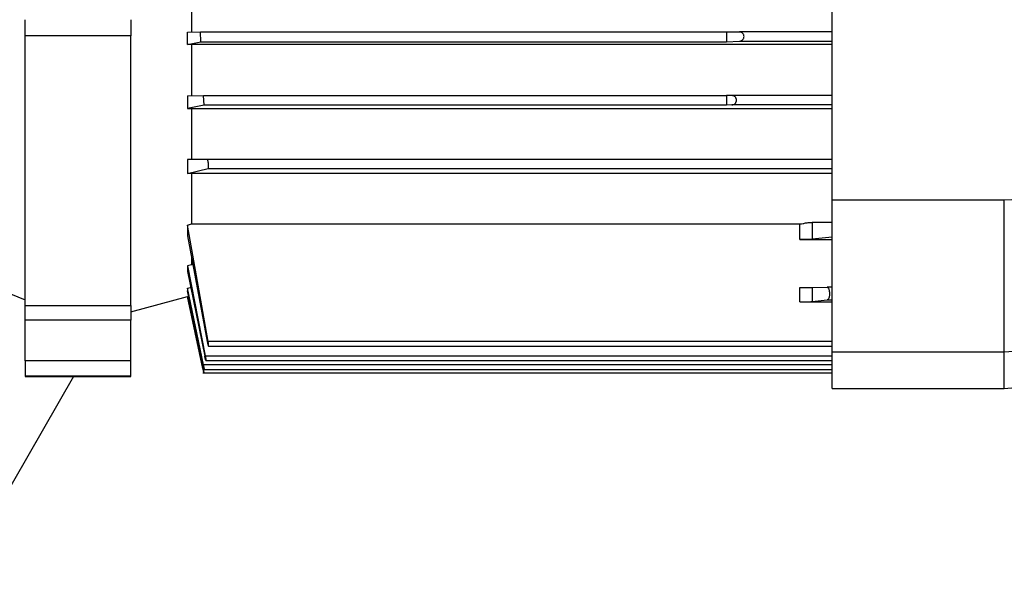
# Model space of a CAD drawing. Header units: millimetres. Extents: x 0 to 420, y 0 to 297.
# Tile 15 of 27: x 154 to 187, y 204 to 223. Entities that reach past the tile are written whole.
import ezdxf

# ---------------------------------------------------------------- set-up
doc = ezdxf.new("R2010")
doc.units = ezdxf.units.MM

msp = doc.modelspace()

# ---------------------------------------------------------------- linework, layer by layer
at = {"color": 7, "linetype": 'Continuous', "lineweight": 25}
for p, q in [((181.095, 216.8215), (181.095, 224.3023)), ((159.5798, 224.0303), (159.5798, 222.459)), ((153.9945, 222.339), (153.9945, 222.8773)), ((157.5487, 222.8773), (157.5487, 222.339)), ((177.5409, 222.4639), (177.9791, 222.4649)), ((181.095, 222.4649), (177.9791, 222.4649)), ((157.5487, 222.339), (153.9945, 222.339)), ((153.9945, 213.2764), (153.9945, 222.339)), ((157.5487, 213.2764), (157.5487, 222.339)), ((159.4535, 222.459), (159.8852, 222.4639)), ((159.4535, 222.0472), (159.4535, 222.459)), ((159.4535, 222.0472), (159.8963, 222.1358)), ((159.8963, 222.1358), (159.8852, 222.4639)), ((159.8852, 222.4639), (177.5409, 222.4639)), ((159.8963, 222.1358), (177.5409, 222.1358)), ((177.5409, 222.4639), (177.5409, 222.1358)), ((177.5409, 222.1358), (177.9791, 222.1541)), ((177.9791, 222.1541), (181.095, 222.1541)), ((159.5798, 222.0457), (159.4535, 222.0472)), ((181.095, 222.0457), (159.5798, 222.0457)), ((159.5798, 222.0457), (159.5798, 220.3206)), ((159.4535, 220.3207), (159.9883, 220.3269)), ((159.4535, 220.3207), (159.4535, 219.8907)), ((160.0097, 220.0088), (159.9883, 220.3269)), ((159.9883, 220.3269), (177.5409, 220.3269)), ((177.7259, 220.3274), (177.5409, 220.3269)), ((177.5409, 220.3269), (177.5409, 220.0088)), ((181.095, 220.3274), (177.7259, 220.3274)), ((160.0097, 220.0088), (159.4535, 219.8907)), ((159.4535, 219.8907), (159.5798, 219.8891)), ((159.5798, 219.8891), (181.095, 219.8891)), ((159.5798, 219.8891), (159.5798, 218.1773)), ((177.5409, 220.0088), (160.0097, 220.0088)), ((177.7259, 220.0165), (177.5409, 220.0088)), ((181.095, 220.0165), (177.7259, 220.0165)), ((160.1112, 218.1858), (159.4535, 218.1774)), ((159.4535, 218.1774), (159.4535, 217.7126)), ((181.095, 218.1858), (160.1112, 218.1858)), ((159.4535, 217.7126), (160.1415, 217.8749)), ((160.1415, 217.8749), (181.095, 217.8749)), ((159.5798, 217.7108), (159.4535, 217.7126)), ((181.095, 217.7108), (159.5798, 217.7108)), ((159.5798, 217.7108), (159.5798, 216.0163)), ((190.6536, 216.978), (186.8705, 216.8215)), ((186.8705, 216.8215), (181.095, 216.8215)), ((181.095, 211.7241), (181.095, 216.8215)), ((186.8705, 211.7241), (186.8705, 216.8215)), ((159.4535, 215.9724), (159.5798, 216.0163)), ((159.4535, 215.9724), (159.4535, 215.6202)), ((160.1415, 212.0718), (159.4535, 215.9724)), ((159.5798, 216.0163), (180.0065, 216.0163)), ((180.0065, 215.4897), (180.0065, 216.0163)), ((181.095, 216.0652), (180.4239, 216.0609)), ((180.4239, 216.0609), (180.4239, 215.5019)), ((159.4535, 215.6202), (160.1112, 212.065)), ((181.095, 215.5787), (180.4239, 215.5019)), ((180.0065, 215.4897), (181.095, 215.4897)), ((159.5798, 214.9136), (159.5798, 214.6491)), ((159.5798, 214.6491), (159.4535, 214.6116)), ((159.4535, 214.6116), (159.4535, 214.4195)), ((159.4535, 214.6116), (160.0466, 211.5885)), ((159.6331, 214.6491), (159.5798, 214.6491)), ((159.4535, 214.4195), (160.026, 211.5817)), ((152.6617, 214.0092), (153.9945, 213.4707)), ((159.4535, 213.8569), (159.5798, 213.8917)), ((180.0065, 213.3982), (180.0065, 213.886)), ((180.4239, 213.8866), (180.9249, 213.8899)), ((180.4239, 213.8866), (180.4239, 213.4104)), ((181.095, 213.8899), (180.9249, 213.8899)), ((157.5487, 213.0651), (159.4535, 213.5755)), ((159.4535, 213.8569), (159.4535, 213.7687)), ((159.9878, 211.2885), (159.4535, 213.8569)), ((159.9777, 211.2817), (159.4535, 213.7687)), ((159.4535, 213.5844), (159.4535, 213.5755)), ((159.4535, 213.5844), (159.9665, 211.1693)), ((159.9665, 211.1625), (159.4535, 213.5755)), ((153.9945, 213.2764), (157.5487, 213.2764)), ((153.9945, 212.7812), (153.9945, 213.2764)), ((157.5487, 213.2764), (157.5487, 212.7812)), ((180.0065, 213.3982), (181.095, 213.3982)), ((180.4239, 213.4104), (180.9279, 213.468)), ((180.9279, 213.468), (181.095, 213.468)), ((157.5487, 212.7812), (153.9945, 212.7812)), ((153.9945, 211.4241), (153.9945, 212.7812)), ((157.5487, 211.4241), (157.5487, 212.7812)), ((181.095, 212.0718), (160.1415, 212.0718)), ((160.1546, 211.916), (181.095, 211.916)), ((186.8705, 211.7241), (190.6536, 212.0179)), ((160.0466, 211.5885), (181.095, 211.5885)), ((181.095, 211.7241), (186.8705, 211.7241)), ((181.095, 210.4962), (181.095, 211.7241)), ((186.8705, 210.4962), (186.8705, 211.7241)), ((157.5487, 211.4241), (153.9945, 211.4241)), ((153.9945, 211.4241), (153.9945, 210.9168)), ((157.5487, 210.9168), (157.5487, 211.4241)), ((181.095, 211.2885), (159.9878, 211.2885)), ((160.0666, 211.4327), (181.095, 211.4327)), ((155.6253, 210.8993), (151.4571, 203.6799)), ((153.9945, 210.9168), (157.5487, 210.9168)), ((153.9945, 210.9168), (153.9945, 210.8993)), ((153.9945, 210.8993), (157.5487, 210.8993)), ((157.5487, 210.8993), (157.5487, 210.9168)), ((159.9654, 211.0134), (181.095, 211.0134)), ((159.9766, 211.1327), (181.095, 211.1327)), ((186.8705, 210.4962), (190.6536, 210.8272)), ((181.095, 210.4962), (186.8705, 210.4962))]:
    msp.add_line(p, q, dxfattribs=at)
for points, knots in [([(177.9791, 222.1541), (177.9936, 222.1558), (178.0255, 222.1598), (178.0652, 222.1815), (178.0955, 222.2105), (178.115, 222.2399), (178.1284, 222.2743), (178.133, 222.3128), (178.1284, 222.3512), (178.115, 222.385), (178.0955, 222.4136), (178.0653, 222.4413), (178.0255, 222.4613), (177.9936, 222.4638), (177.9791, 222.4649)], [0, 0, 0, 0, 0.1055426, 0.2317805, 0.3022974, 0.3678801, 0.4355704, 0.4999991, 0.5642374, 0.6321191, 0.6975018, 0.7682195, 0.8944574, 1, 1, 1, 1]), ([(177.7259, 220.0165), (177.7457, 220.0195), (177.7838, 220.0251), (177.8269, 220.0554), (177.8534, 220.0884), (177.8676, 220.1161), (177.8764, 220.1454), (177.8793, 220.1752), (177.8764, 220.205), (177.8676, 220.2339), (177.8534, 220.2611), (177.8269, 220.2929), (177.7838, 220.3213), (177.7457, 220.3253), (177.7259, 220.3274)], [0, 0, 0, 0, 0.14361019, 0.27673203, 0.3387866, 0.39737933, 0.4495653, 0.50003147, 0.55002689, 0.60284783, 0.66106213, 0.72326797, 0.85638981, 1, 1, 1, 1]), ([(160.1415, 217.8749), (160.1434, 217.876), (160.1472, 217.8781), (160.1531, 217.8923), (160.1581, 217.922), (160.1591, 217.9652), (160.1575, 218.0044), (160.1544, 218.0435), (160.1492, 218.0829), (160.1423, 218.1184), (160.1342, 218.15), (160.1233, 218.1792), (160.1152, 218.1836), (160.1112, 218.1858)], [0, 0, 0, 0, 0.066239, 0.1323044, 0.2501521, 0.3739227, 0.4368997, 0.5000135, 0.6150057, 0.6825608, 0.7502858, 0.8751597, 1, 1, 1, 1]), ([(180.0065, 216.0163), (180.044, 216.0184), (180.1192, 216.0226), (180.1838, 216.0477), (180.2162, 216.0603)], [0, 0, 0, 0, 0.4984761, 1, 1, 1, 1]), ([(180.4239, 215.5019), (180.4052, 215.5002), (180.3669, 215.4968), (180.265, 215.4928), (180.1412, 215.4902), (180.0506, 215.4899), (180.0065, 215.4897)], [0, 0, 0, 0, 0.2441539, 0.5000991, 0.7559873, 1, 1, 1, 1]), ([(180.9249, 213.8899), (180.9348, 213.8869), (180.9544, 213.881), (180.9759, 213.8411), (180.9888, 213.7986), (180.9982, 213.7507), (181.0025, 213.6969), (181.001, 213.6437), (180.9971, 213.6044), (180.9904, 213.5669), (180.9781, 213.5229), (180.9572, 213.4804), (180.9377, 213.4722), (180.9279, 213.468)], [0, 0, 0, 0, 0.128385, 0.2547574, 0.3197157, 0.3822057, 0.5001057, 0.5585616, 0.6188038, 0.6810882, 0.7456462, 0.8717377, 1, 1, 1, 1]), ([(180.0065, 213.3982), (180.0468, 213.3983), (180.1307, 213.3987), (180.2508, 213.4011), (180.36, 213.4049), (180.4021, 213.4085), (180.4239, 213.4104)], [0, 0, 0, 0, 0.2227163, 0.4636275, 0.7227266, 1, 1, 1, 1]), ([(160.1112, 212.065), (160.1152, 212.0452), (160.1233, 212.0056), (160.1342, 211.9637), (160.1423, 211.9382), (160.1491, 211.9208), (160.1544, 211.914), (160.1575, 211.9183), (160.1591, 211.9307), (160.1581, 211.9593), (160.1531, 212.0016), (160.1472, 212.0401), (160.1434, 212.0612), (160.1415, 212.0718)], [0, 0, 0, 0, 0.1248233, 0.2495897, 0.3171985, 0.3847137, 0.4995875, 0.5626998, 0.6257222, 0.7495145, 0.8675158, 0.9336565, 1, 1, 1, 1]), ([(160.0466, 211.5885), (160.0488, 211.5774), (160.053, 211.5559), (160.0596, 211.5177), (160.0648, 211.4843), (160.0676, 211.4591), (160.069, 211.4395), (160.0677, 211.4289), (160.0624, 211.4375), (160.0564, 211.4551), (160.0492, 211.4803), (160.0399, 211.5171), (160.032, 211.553), (160.0279, 211.5727), (160.0265, 211.5793), (160.026, 211.5817)], [0, 0, 0, 0, 0.0697855, 0.1348335, 0.2503877, 0.313481, 0.3761865, 0.5002172, 0.6175364, 0.6819263, 0.7500357, 0.8747278, 0.9586036, 0.9846358, 1, 1, 1, 1]), ([(159.9777, 211.2817), (159.9801, 211.2702), (159.985, 211.2472), (159.9933, 211.2101), (160.0008, 211.1787), (160.0067, 211.1554), (160.0117, 211.1376), (160.0154, 211.1288), (160.015, 211.1396), (160.0122, 211.1591), (160.0081, 211.1842), (160.0021, 211.2174), (159.9946, 211.2555), (159.9901, 211.2775), (159.9878, 211.2885)], [0, 0, 0, 0, 0.0724917, 0.145215, 0.2501232, 0.3153982, 0.3805209, 0.4998306, 0.6223322, 0.6858844, 0.7496485, 0.8616285, 0.9307748, 1, 1, 1, 1]), ([(159.9665, 211.1625), (159.9689, 211.1511), (159.9738, 211.1283), (159.9817, 211.0911), (159.9885, 211.0595), (159.9935, 211.0362), (159.9975, 211.0183), (159.9995, 211.0095), (159.9974, 211.0207), (159.9935, 211.04), (159.9885, 211.0645), (159.9817, 211.0971), (159.9738, 211.135), (159.9689, 211.1578), (159.9665, 211.1693)], [0, 0, 0, 0, 0.0720332, 0.1437717, 0.2501096, 0.3145758, 0.3788798, 0.4998128, 0.6210171, 0.6855154, 0.7496011, 0.8560749, 0.9278505, 1, 1, 1, 1])]:
    msp.add_open_spline(points, degree=3, knots=knots, dxfattribs=at)
for points in [[(180.2162, 216.0603), (180.2619, 216.0604), (180.3533, 216.0605), (180.4004, 216.0608), (180.4239, 216.0609)], [(180.0065, 213.886), (180.0517, 213.886), (180.1423, 213.886), (180.2648, 213.8861), (180.3662, 213.8864), (180.4047, 213.8865), (180.4239, 213.8866)]]:
    msp.add_open_spline(points, degree=3, dxfattribs=at)

doc.saveas('drawing.dxf')
